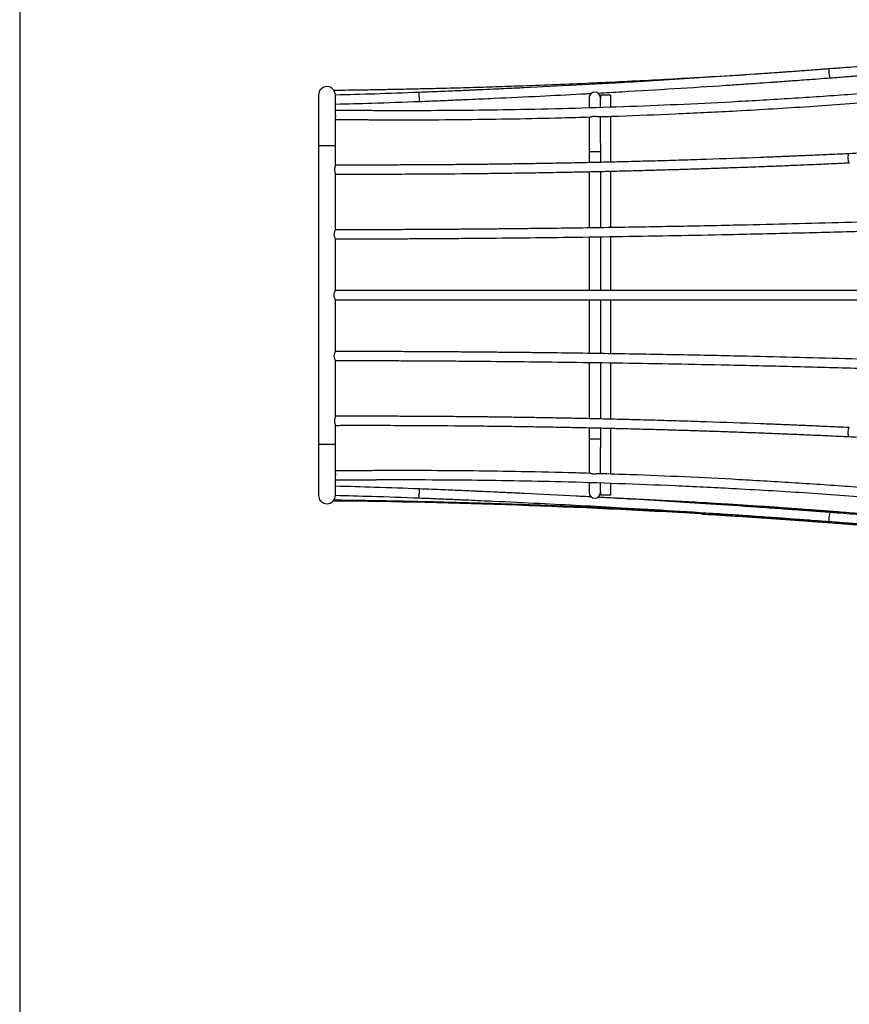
# Model space of a CAD drawing. Header units: millimetres. Extents: x 3 to 415, y 5 to 292.
# Tile 5 of 17: x 3 to 77, y 149 to 236. Entities that reach past the tile are written whole.
import ezdxf

# ---------------------------------------------------------------- set-up
doc = ezdxf.new("R2010")
doc.units = ezdxf.units.MM
doc.layers.add('FORMAT', color=179, linetype='Continuous')

msp = doc.modelspace()

# ---------------------------------------------------------------- linework, layer by layer
at = {"color": 7, "linetype": 'Continuous', "lineweight": 25}
for p, q in [((64.6093, 231.1177), (63.8949, 231.0744)), ((31.9509, 229.913), (30.8576, 229.8999)), ((29.4745, 229.4926), (29.4745, 224.9926)), ((30.9745, 228.1307), (30.9745, 229.4926)), ((53.4745, 229.253), (53.4745, 228.365)), ((55.3745, 229.4926), (54.4745, 229.4926)), ((54.4745, 229.4926), (54.4745, 229.1645)), ((54.4745, 228.3944), (54.4745, 229.1645)), ((55.3745, 229.4926), (55.3745, 228.4136)), ((30.9745, 224.9926), (30.9745, 227.5727)), ((53.4745, 227.5561), (53.4745, 224.499)), ((54.4745, 225.2395), (54.4745, 227.5926)), ((55.3745, 227.6205), (55.3745, 223.541)), ((29.4745, 224.9926), (29.4745, 198.4926)), ((30.9745, 223.279), (30.9745, 224.9926)), ((53.4745, 224.499), (53.4745, 223.4981)), ((54.4745, 225.2395), (54.4745, 223.4926)), ((53.4745, 222.6978), (53.4745, 217.7096)), ((54.4745, 222.72), (54.4745, 217.7229)), ((55.3745, 222.741), (55.3745, 217.7378)), ((30.9745, 217.529), (30.9745, 222.4943)), ((30.9745, 212.1412), (30.9745, 216.7364)), ((53.4745, 216.9098), (53.4745, 212.1426)), ((54.4745, 216.924), (54.4745, 212.1426)), ((55.3745, 216.9369), (55.3745, 212.1426)), ((100.4311, 212.1426), (30.9721, 212.1426)), ((30.9726, 211.3426), (100.4311, 211.3426)), ((30.9745, 206.7443), (30.9745, 211.3461)), ((53.4745, 211.3426), (53.4745, 206.5757)), ((54.4745, 211.3426), (54.4745, 206.5624)), ((55.3745, 211.3426), (55.3745, 206.5476)), ((30.9745, 200.9883), (30.9745, 205.9516)), ((53.4745, 205.7754), (53.4745, 200.7873)), ((54.4745, 205.7611), (54.4745, 200.7652)), ((55.3745, 205.7483), (55.3745, 200.7445)), ((30.9745, 198.4926), (30.9745, 200.2051)), ((53.4745, 199.9872), (53.4745, 198.9868)), ((54.4745, 199.9926), (54.4745, 198.2452)), ((55.3745, 199.9438), (55.3745, 195.8709)), ((29.4745, 198.4926), (29.4745, 193.9926)), ((30.9745, 195.9177), (30.9745, 198.4926)), ((53.4745, 198.9868), (53.4745, 195.9261)), ((54.4745, 195.9005), (54.4745, 198.2452)), ((31.4181, 196.1558), (30.9745, 196.1507)), ((30.9745, 193.9926), (30.9745, 195.3577)), ((53.4745, 195.1199), (53.4745, 194.2328)), ((54.4745, 194.322), (54.4745, 195.0875)), ((55.3745, 195.062), (55.3745, 193.9926)), ((54.4745, 194.322), (54.4745, 193.9926)), ((55.3745, 193.9926), (54.4745, 193.9926)), ((74.6819, 191.6798), (74.8746, 191.6652))]:
    msp.add_line(p, q, dxfattribs=at)
at = {"color": 8, "linetype": 'Continuous', "lineweight": 25}
for p, q in [((38.4266, 228.9265), (38.3951, 229.7259)), ((30.9745, 224.9926), (29.4745, 224.9926)), ((53.4745, 224.499), (54.4745, 224.499)), ((30.9745, 198.4926), (29.4745, 198.4926)), ((53.4745, 198.9868), (54.4745, 198.9868)), ((38.3951, 193.7594), (38.4266, 194.5588)), ((63.4426, 193.2755), (63.4464, 193.3391)), ((63.3874, 192.3409), (63.3926, 192.4287))]:
    msp.add_line(p, q, dxfattribs=at)
at = {"color": 8, "linetype": 'Continuous', "lineweight": 25, "flags": 128}
for points in [[(74.8693, 231.0173), (74.858, 231.026), (74.8412, 231.0678), (74.8242, 231.1405), (74.8085, 231.2377), (74.7955, 231.3508), (74.7864, 231.4697), (74.7819, 231.5838), (74.7826, 231.683), (74.7882, 231.7586), (74.7984, 231.8037), (74.8088, 231.8151)], [(76.5609, 223.488), (76.5442, 223.4968), (76.5215, 223.5389), (76.5007, 223.612), (76.4835, 223.7095), (76.4716, 223.8229), (76.4659, 223.942), (76.467, 224.0562), (76.4748, 224.1555), (76.4886, 224.2309), (76.5071, 224.2759), (76.5235, 224.2871)], [(76.5234, 199.1982), (76.5071, 199.2094), (76.4886, 199.2543), (76.4748, 199.3298), (76.467, 199.429), (76.4659, 199.5433), (76.4716, 199.6624), (76.4835, 199.7757), (76.5007, 199.8733), (76.5215, 199.9463), (76.5442, 199.9884), (76.5609, 199.9973)], [(74.8088, 191.6702), (74.7984, 191.6816), (74.7882, 191.7267), (74.7826, 191.8022), (74.7819, 191.9015), (74.7864, 192.0156), (74.7955, 192.1345), (74.8085, 192.2475), (74.8242, 192.3448), (74.8412, 192.4175), (74.858, 192.4592), (74.8693, 192.4679)]]:
    msp.add_lwpolyline(points, dxfattribs=at)
at = {"color": 7, "linetype": 'Continuous', "lineweight": 25}
for centre, radius, start, end in [((30.2245, 229.4926), 0.75, 0, 180), ((53.9745, 229.253), 0.5, 0, 180), ((30.2245, 193.9926), 0.75, 180, 0), ((53.9745, 194.2328), 0.5, 180, 0), ((23.1154, -489.2414), 682.771, 86.6185467, 89.3568363), ((23.1154, -489.2414), 683.771, 86.6185467, 87.3898978)]:
    msp.add_arc(centre, radius, start, end, dxfattribs=at)
at = {"color": 8, "linetype": 'Continuous', "lineweight": 25}
for centre, radius, start, end in [((70.2675, 192.7805), 0.1299, 8.031716, 64.894907), ((70.2182, 192.021), 0.1256, 286.382366, 344.102883)]:
    msp.add_arc(centre, radius, start, end, dxfattribs=at)
at = {"color": 7, "linetype": 'Continuous', "lineweight": 25}
for points, knots in [([(98.5915, 234.0396), (98.3462, 234.0124), (97.8875, 233.9615), (97.2469, 233.8913), (96.7022, 233.8321), (96.2519, 233.7834), (95.5332, 233.7062), (94.1371, 233.558), (92.3653, 233.375), (90.5557, 233.1935), (89.1109, 233.0517), (87.8114, 232.9269), (86.6237, 232.815), (85.4924, 232.7102), (84.321, 232.6037), (83.1745, 232.5016), (82.316, 232.4265), (81.7142, 232.3745), (81.3073, 232.3396), (80.8396, 232.2997), (80.2993, 232.2541), (79.6863, 232.2028), (78.9529, 232.1422), (78.0895, 232.0718), (77.0864, 231.9915), (75.9817, 231.9047), (75.211, 231.8458), (74.8088, 231.8151)], [0, 0, 0, 0, 0.0312211, 0.0583677, 0.0814441, 0.1004534, 0.1155725, 0.1727217, 0.2776318, 0.3400785, 0.4016737, 0.4602257, 0.5041384, 0.5514907, 0.602814, 0.6516743, 0.6957731, 0.7107698, 0.7273234, 0.7469102, 0.7695303, 0.7951838, 0.8238711, 0.8615765, 0.9034981, 0.9496382, 1, 1, 1, 1]), ([(74.8693, 231.0173), (75.1187, 231.0364), (75.5849, 231.0719), (76.2349, 231.1223), (76.787, 231.1656), (77.2428, 231.2016), (77.9709, 231.2597), (79.3847, 231.3742), (81.1745, 231.5244), (82.997, 231.6826), (84.4487, 231.8119), (85.7519, 231.9306), (86.9417, 232.0412), (88.0736, 232.1483), (89.2431, 232.2609), (90.3848, 232.3728), (91.2378, 232.4579), (91.8362, 232.5182), (92.2416, 232.5593), (92.7078, 232.6068), (93.2455, 232.662), (93.8547, 232.7251), (94.5826, 232.8011), (95.4384, 232.8916), (96.4312, 232.9979), (97.523, 233.1164), (98.2832, 233.2005), (98.6799, 233.2445)], [0, 0, 0, 0, 0.031189, 0.0582987, 0.0813298, 0.1002832, 0.1153554, 0.172511, 0.277395, 0.3398262, 0.4013732, 0.4598724, 0.503783, 0.5511805, 0.6025057, 0.6512768, 0.6952938, 0.7102747, 0.7269055, 0.7465586, 0.7692357, 0.7949385, 0.8236694, 0.8614221, 0.9033902, 0.9495802, 1, 1, 1, 1]), ([(78.5554, 232.11), (76.2484, 231.9288), (71.6229, 231.5656), (65.0139, 231.1327), (58.7375, 230.7766), (52.8069, 230.4929), (48.4766, 230.3232), (45.7507, 230.2306), (44.6274, 230.1942), (43.4907, 230.1593), (42.3305, 230.1257), (41.1401, 230.0932), (39.9452, 230.0627), (38.8445, 230.0365), (37.8806, 230.0151), (37.2105, 230.001), (36.7419, 229.9916), (36.4199, 229.9852), (36.0482, 229.9781), (35.5721, 229.9692), (34.981, 229.9586), (34.2653, 229.9465), (33.4502, 229.9337), (32.5357, 229.9204), (31.6594, 229.9088), (31.088, 229.9023), (30.8545, 229.8997)], [0, 0, 0, 0, 0.1457387, 0.2921996, 0.4164697, 0.54074, 0.6650102, 0.6884441, 0.7118782, 0.7355254, 0.7597944, 0.7846958, 0.8102302, 0.8347762, 0.853757, 0.8707106, 0.8768161, 0.8831528, 0.8909115, 0.9001346, 0.9130242, 0.9279904, 0.9450339, 0.9641557, 0.9853571, 1, 1, 1, 1]), ([(101.9834, 231.9742), (101.7123, 231.9419), (101.1798, 231.8783), (100.4144, 231.7885), (99.7168, 231.7074), (99.1067, 231.6374), (98.5843, 231.5779), (98.1348, 231.5271), (97.7276, 231.4815), (97.0409, 231.4049), (96.0509, 231.2962), (93.6429, 231.0374), (90.269, 230.6934), (85.9295, 230.2867), (81.4794, 229.904), (76.7498, 229.5375), (71.7395, 229.1955), (66.7923, 228.9035), (61.9104, 228.6595), (57.0956, 228.4613), (52.2728, 228.3055), (47.6364, 228.1967), (43.1886, 228.1294), (40.1002, 228.1067), (38.1812, 228.1014), (37.4422, 228.1004), (36.7263, 228.1004), (36.0425, 228.1012), (35.4224, 228.1028), (34.8093, 228.105), (34.1499, 228.108), (33.359, 228.1127), (32.4366, 228.1197), (31.6259, 228.127), (31.1226, 228.1328), (30.9706, 228.1346)], [0, 0, 0, 0, 0.0116931, 0.0229704, 0.0329845, 0.0417374, 0.0492303, 0.0554643, 0.0610682, 0.0667371, 0.0849783, 0.1035874, 0.1700536, 0.2293985, 0.2887436, 0.3593923, 0.4300411, 0.50069, 0.5681278, 0.6355655, 0.7030034, 0.7704412, 0.8297868, 0.8891323, 0.8995772, 0.910001, 0.920022, 0.9294984, 0.9385753, 0.9459324, 0.955117, 0.9661304, 0.9789743, 0.9936509, 1, 1, 1, 1]), ([(74.8088, 231.8151), (74.5183, 231.7931), (73.9657, 231.7513), (73.179, 231.6926), (72.4774, 231.6408), (71.8609, 231.5957), (71.3296, 231.5572), (70.8735, 231.5243), (70.23, 231.4782), (69.3598, 231.4166), (67.269, 231.2709), (64.3341, 231.0741), (60.5626, 230.8361), (56.6019, 230.6008), (52.3065, 230.3636), (48.7668, 230.1844), (46.3253, 230.068), (45.0229, 230.0076), (44.031, 229.9629), (43.3036, 229.9306), (42.7633, 229.9069), (42.1096, 229.8786), (41.3421, 229.8459), (40.4609, 229.8091), (39.466, 229.7684), (38.7647, 229.7405), (38.3951, 229.7259)], [0, 0, 0, 0, 0.0240785, 0.04580331, 0.06517364, 0.08218883, 0.09684836, 0.10915175, 0.11993101, 0.15009021, 0.18112797, 0.29278201, 0.39247333, 0.49216649, 0.61904669, 0.74592314, 0.78314055, 0.81965996, 0.85291749, 0.8646207, 0.87940125, 0.8972952, 0.91830276, 0.94242356, 0.9696566, 1, 1, 1, 1]), ([(54.2468, 229.6721), (54.9672, 229.7114), (57.231, 229.8351), (61.0332, 230.0627), (64.5634, 230.2882), (66.9945, 230.4513), (68.2906, 230.5401), (69.277, 230.6089), (69.9997, 230.6599), (70.5363, 230.6981), (71.1852, 230.7446), (71.9469, 230.7998), (72.8212, 230.8639), (73.808, 230.9371), (74.503, 230.9897), (74.8693, 231.0173)], [0, 0, 0, 0, 0.1044508, 0.3282233, 0.5519895, 0.6176283, 0.6820449, 0.7407141, 0.7613353, 0.7873834, 0.8189248, 0.8559584, 0.898483, 0.9464974, 1, 1, 1, 1]), ([(54.3244, 227.5786), (54.915, 227.5958), (57.193, 227.6623), (61.1501, 227.8259), (66.6522, 228.0914), (72.5972, 228.4445), (78.9783, 228.8973), (84.6148, 229.3638), (89.5135, 229.8169), (92.5369, 230.12), (94.4114, 230.3164), (95.1328, 230.393), (95.8313, 230.4681), (96.4979, 230.5405), (97.102, 230.607), (97.6991, 230.6732), (98.341, 230.7452), (99.1103, 230.8324), (100.0068, 230.9355), (101.0106, 231.0526), (101.715, 231.1366), (102.0786, 231.1799)], [0, 0, 0, 0, 0.0366516, 0.141372, 0.2460926, 0.3793725, 0.5126527, 0.6459333, 0.7338996, 0.821866, 0.8373482, 0.8527992, 0.8676535, 0.8817007, 0.895155, 0.9060587, 0.9196721, 0.9359977, 0.955037, 0.9767911, 1, 1, 1, 1]), ([(38.3951, 229.7259), (37.0748, 229.676), (34.6017, 229.5826), (32.1275, 229.5227), (30.9743, 229.4947)], [0, 0, 0, 0, 0.5338825, 1, 1, 1, 1]), ([(30.9745, 228.6942), (32.0505, 228.7201), (34.5351, 228.78), (37.0186, 228.8735), (38.4266, 228.9265)], [0, 0, 0, 0, 0.4330827, 1, 1, 1, 1]), ([(38.4266, 228.9265), (38.7202, 228.9381), (39.2788, 228.9602), (40.0735, 228.9925), (40.782, 229.0218), (41.4044, 229.0479), (41.9406, 229.0707), (42.4008, 229.0905), (43.0497, 229.1186), (43.9267, 229.1573), (46.0326, 229.2524), (48.9847, 229.3941), (51.8538, 229.5395), (53.362, 229.6232), (53.6579, 229.6396)], [0, 0, 0, 0, 0.0577927, 0.1099294, 0.1564139, 0.1972487, 0.2324353, 0.2619744, 0.287836, 0.3601806, 0.434635, 0.7024876, 0.9416419, 1, 1, 1, 1]), ([(30.9705, 228.1316), (30.9703, 228.1324), (30.9686, 228.1384), (30.9562, 228.1099), (30.946, 228.0429), (30.9459, 227.9374), (30.9555, 227.8293), (30.9624, 227.7601), (30.965, 227.7343)], [0, 0, 0, 0, 0.0345448, 0.240391, 0.4553034, 0.6674821, 0.8759823, 1, 1, 1, 1]), ([(30.965, 227.7343), (30.9696, 227.6904), (30.976, 227.6295), (30.9731, 227.5777), (30.9723, 227.5632)], [0, 0, 0, 0, 0.7214178, 1, 1, 1, 1]), ([(30.9745, 227.3343), (31.0272, 227.3337), (31.3503, 227.3299), (31.9135, 227.3245), (32.6338, 227.3181), (33.2633, 227.3135), (33.8022, 227.31), (34.2656, 227.3075), (34.6853, 227.3055), (35.3926, 227.3027), (36.4116, 227.3003), (38.8872, 227.3004), (42.3467, 227.3195), (46.778, 227.3826), (50.462, 227.4576), (52.7227, 227.529), (53.5666, 227.5557)], [0, 0, 0, 0, 0.0069914, 0.042838, 0.0746729, 0.1024997, 0.1263214, 0.1461404, 0.1639539, 0.1819732, 0.2399546, 0.299106, 0.5103791, 0.6990164, 0.8876539, 1, 1, 1, 1]), ([(53.5667, 227.5518), (53.5822, 227.5535), (53.6189, 227.5577), (53.712, 227.5843), (53.8418, 227.6094), (53.9997, 227.6169), (54.1199, 227.6026), (54.1799, 227.5929), (54.1896, 227.5913)], [0, 0, 0, 0, 0.1256883, 0.2967952, 0.4952716, 0.7209673, 0.9547824, 1, 1, 1, 1]), ([(54.1896, 227.5913), (54.2265, 227.5842), (54.2797, 227.5739), (54.314, 227.5761), (54.3245, 227.5768)], [0, 0, 0, 0, 0.69555038, 1, 1, 1, 1]), ([(100.402, 225.719), (100.1561, 225.7011), (99.6963, 225.6676), (99.0543, 225.6214), (98.5081, 225.5825), (98.0566, 225.5506), (97.3361, 225.4999), (95.9363, 225.4029), (94.1593, 225.2834), (92.3437, 225.1653), (90.8938, 225.0734), (89.5894, 224.9927), (88.3971, 224.9206), (87.2612, 224.8532), (86.0847, 224.785), (84.933, 224.7197), (84.0704, 224.6719), (83.4657, 224.6388), (83.0569, 224.6166), (82.587, 224.5913), (82.044, 224.5624), (81.428, 224.53), (80.6908, 224.4918), (79.8228, 224.4475), (78.8142, 224.3971), (77.7033, 224.3428), (76.9281, 224.3062), (76.5235, 224.2871)], [0, 0, 0, 0, 0.0312251, 0.0583757, 0.0814566, 0.1004715, 0.1155954, 0.1727422, 0.2776523, 0.3400989, 0.4016968, 0.4602516, 0.5041631, 0.5515105, 0.6028323, 0.6516972, 0.6957999, 0.7107972, 0.7273459, 0.7469285, 0.7695448, 0.795195, 0.8238794, 0.861582, 0.9035013, 0.9496396, 1, 1, 1, 1]), ([(76.5235, 224.2871), (76.1793, 224.2711), (75.5225, 224.2405), (74.5839, 224.1981), (73.7394, 224.1607), (72.9894, 224.1282), (72.3338, 224.1003), (71.77, 224.0767), (70.9959, 224.0446), (69.9674, 224.0031), (67.4987, 223.9069), (64.7408, 223.8087), (61.7062, 223.7121), (59.5807, 223.6495), (57.5017, 223.5931), (55.6598, 223.5472), (54.0126, 223.5093), (52.5015, 223.4769), (50.9026, 223.4453), (49.2515, 223.4157), (47.6196, 223.3895), (46.0769, 223.3673), (44.9116, 223.3525), (44.0817, 223.3428), (43.5241, 223.3367), (42.9094, 223.3302), (42.2162, 223.3235), (41.4442, 223.3166), (40.5932, 223.3098), (39.6632, 223.3032), (38.5566, 223.2965), (37.2581, 223.2904), (35.7521, 223.2857), (34.1208, 223.2834), (32.5132, 223.2838), (31.4492, 223.2868), (30.971, 223.2881)], [0, 0, 0, 0, 0.0229135, 0.0437279, 0.0624428, 0.0790581, 0.0935732, 0.1059879, 0.1164993, 0.1449526, 0.1742257, 0.2801612, 0.3274572, 0.374687, 0.4204151, 0.4645119, 0.4959986, 0.5288304, 0.5639034, 0.6011088, 0.6373062, 0.6710527, 0.7023491, 0.713745, 0.7254812, 0.7389049, 0.7540491, 0.7709141, 0.7895, 0.8098071, 0.8318357, 0.861972, 0.8948307, 0.9304132, 0.9687215, 1, 1, 1, 1]), ([(30.9723, 223.279), (30.9723, 223.275), (30.9723, 223.2651), (30.9518, 223.2074), (30.9229, 223.1154), (30.8969, 222.9929), (30.8907, 222.8585), (30.9059, 222.7328), (30.9342, 222.622), (30.9617, 222.5389), (30.9772, 222.4953), (30.9737, 222.4944), (30.9734, 222.4943)], [0, 0, 0, 0, 0.071785, 0.1767264, 0.2893056, 0.4104624, 0.5277302, 0.6356145, 0.7463806, 0.8666714, 0.9860218, 1, 1, 1, 1]), ([(30.9698, 222.4879), (31.1709, 222.4873), (31.6908, 222.4857), (32.4971, 222.4844), (33.3566, 222.4837), (34.1196, 222.4838), (34.7862, 222.4844), (35.3594, 222.4853), (36.1454, 222.4869), (37.1889, 222.4902), (39.6906, 222.5016), (42.4787, 222.5237), (45.538, 222.5597), (47.6771, 222.5899), (49.7659, 222.6243), (51.6133, 222.6588), (53.2633, 222.6927), (54.7751, 222.7263), (56.3732, 222.7644), (58.0215, 222.8067), (59.6487, 222.8515), (61.1854, 222.8964), (62.3448, 222.9322), (63.1699, 222.9585), (63.7237, 222.9765), (64.3339, 222.9967), (65.0216, 223.02), (65.7871, 223.0465), (66.6304, 223.0764), (67.5513, 223.11), (68.6461, 223.1511), (69.9295, 223.2009), (71.416, 223.2609), (73.0239, 223.3286), (74.7528, 223.4043), (75.9446, 223.4594), (76.5609, 223.488)], [0, 0, 0, 0, 0.0131446, 0.0339713, 0.0526976, 0.0693241, 0.0838513, 0.0962797, 0.1067997, 0.1352515, 0.1645234, 0.2704627, 0.3177576, 0.3649864, 0.4107135, 0.4548059, 0.4862879, 0.5191183, 0.554195, 0.5914087, 0.6276236, 0.6613917, 0.6927115, 0.7041165, 0.7158519, 0.729274, 0.7444181, 0.7612834, 0.7798694, 0.8001756, 0.8222015, 0.8523303, 0.8851753, 0.9207357, 0.9590107, 1, 1, 1, 1]), ([(100.4145, 219.0163), (99.979, 218.9983), (99.1409, 218.9637), (97.9316, 218.9149), (96.8205, 218.8708), (95.8077, 218.8312), (94.8979, 218.7961), (94.0901, 218.7654), (93.3833, 218.7388), (92.754, 218.7154), (91.6685, 218.6753), (90.0732, 218.6177), (87.3809, 218.5238), (84.0897, 218.4147), (79.9692, 218.2874), (75.5895, 218.1629), (70.9493, 218.0436), (65.8734, 217.9266), (60.359, 217.8166), (54.4042, 217.7183), (49.8998, 217.6596), (46.8562, 217.6266), (45.2858, 217.611), (43.7514, 217.5971), (42.2828, 217.5852), (41.1595, 217.5769), (40.3225, 217.5713), (39.711, 217.5673), (39.0062, 217.5631), (38.2074, 217.5586), (37.3145, 217.554), (36.2597, 217.5492), (35.0305, 217.5443), (33.6145, 217.5399), (32.247, 217.5367), (31.3512, 217.5356), (30.9715, 217.5352)], [0, 0, 0, 0, 0.0192539, 0.0370445, 0.0533739, 0.0682443, 0.0816574, 0.0934139, 0.1037674, 0.1127197, 0.1210553, 0.1514186, 0.1826712, 0.2388996, 0.295128, 0.3620667, 0.4290054, 0.4959441, 0.5811382, 0.6663323, 0.7515267, 0.7740182, 0.7965097, 0.8186603, 0.8395858, 0.8592401, 0.8666246, 0.8753164, 0.8853427, 0.8967044, 0.9094026, 0.9234385, 0.9417001, 0.9618246, 0.9838154, 1, 1, 1, 1]), ([(30.9715, 217.5302), (30.9717, 217.5314), (30.9723, 217.536), (30.9523, 217.5042), (30.9175, 217.4392), (30.8753, 217.337), (30.8486, 217.2274), (30.8462, 217.157), (30.8455, 217.1349)], [0, 0, 0, 0, 0.071963, 0.2590392, 0.4532372, 0.6689871, 0.8959826, 1, 1, 1, 1]), ([(30.9725, 216.7351), (31.2443, 216.7354), (31.9337, 216.7362), (33.0062, 216.7385), (34.1559, 216.7415), (35.2026, 216.745), (36.142, 216.7487), (36.9752, 216.7524), (37.7037, 216.756), (38.3519, 216.7594), (39.4692, 216.7657), (41.1087, 216.7762), (43.8694, 216.7974), (47.2334, 216.8292), (51.4278, 216.8785), (55.8658, 216.9418), (60.545, 217.0212), (65.6386, 217.1214), (71.1417, 217.2467), (77.0474, 217.4014), (81.4869, 217.533), (84.4749, 217.6279), (86.014, 217.6782), (87.5155, 217.7286), (88.9503, 217.778), (90.0461, 217.8166), (90.8617, 217.8458), (91.4572, 217.8673), (92.143, 217.8923), (92.9198, 217.9209), (93.7873, 217.9533), (94.8112, 217.9921), (96.0029, 218.0381), (97.3737, 218.092), (98.8699, 218.1519), (99.9077, 218.1947), (100.4477, 218.217)], [0, 0, 0, 0, 0.0115774, 0.0293686, 0.0456989, 0.0605702, 0.0739843, 0.0857419, 0.0960967, 0.1050505, 0.1133859, 0.143749, 0.1750014, 0.23123, 0.2874586, 0.3543974, 0.4213362, 0.4882752, 0.5734696, 0.6586639, 0.7438587, 0.7663503, 0.7888419, 0.8109934, 0.83192, 0.8515753, 0.8589584, 0.8676486, 0.8776735, 0.8890339, 0.901731, 0.9157659, 0.9340266, 0.9541502, 0.9761401, 1, 1, 1, 1]), ([(30.8455, 217.1349), (30.848, 217.0936), (30.8532, 217.0113), (30.8881, 216.8993), (30.9292, 216.8067), (30.9649, 216.7445), (30.9702, 216.74), (30.9725, 216.738)], [0, 0, 0, 0, 0.193413, 0.386083, 0.5969234, 0.8241187, 1, 1, 1, 1]), ([(30.9721, 211.3456), (30.9695, 211.3482), (30.964, 211.354), (30.9337, 211.4066), (30.8933, 211.4925), (30.8547, 211.6118), (30.8407, 211.7464), (30.8556, 211.8704), (30.8881, 211.979), (30.9291, 212.0706), (30.9643, 212.1323), (30.9696, 212.1369), (30.9719, 212.1389)], [0, 0, 0, 0, 0.08023012, 0.17609403, 0.2807306, 0.39550758, 0.505182, 0.59905079, 0.69303351, 0.8005162, 0.91603165, 1, 1, 1, 1]), ([(30.9715, 206.7454), (30.9717, 206.7467), (30.9723, 206.7513), (30.9522, 206.7194), (30.9174, 206.6543), (30.8752, 206.5521), (30.8486, 206.4426), (30.8462, 206.3724), (30.8455, 206.3504)], [0, 0, 0, 0, 0.0722103, 0.259494, 0.4538826, 0.6696961, 0.89649, 1, 1, 1, 1]), ([(30.8455, 206.3504), (30.848, 206.3091), (30.8532, 206.2267), (30.8882, 206.1146), (30.9292, 206.0219), (30.9649, 205.9597), (30.9702, 205.9552), (30.9725, 205.9533)], [0, 0, 0, 0, 0.1935147, 0.3862812, 0.5973442, 0.8246708, 1, 1, 1, 1]), ([(100.4477, 205.2683), (100.012, 205.2862), (99.1735, 205.3209), (97.9636, 205.3697), (96.852, 205.4139), (95.8387, 205.4535), (94.9285, 205.4886), (94.1203, 205.5193), (93.4131, 205.5459), (92.7835, 205.5694), (91.6975, 205.6094), (90.1014, 205.667), (87.4078, 205.761), (84.115, 205.8701), (79.9926, 205.9975), (75.6109, 206.122), (70.9684, 206.2415), (65.8902, 206.3584), (60.3732, 206.4685), (54.4157, 206.5669), (49.9093, 206.6256), (46.8643, 206.6587), (45.2932, 206.6743), (43.7581, 206.6881), (42.2889, 206.7001), (41.1651, 206.7083), (40.3277, 206.714), (39.7159, 206.7179), (39.0108, 206.7222), (38.2116, 206.7267), (37.3183, 206.7312), (36.263, 206.7361), (35.0333, 206.7409), (33.6166, 206.7453), (32.2482, 206.7486), (31.3517, 206.7496), (30.9715, 206.7501)], [0, 0, 0, 0, 0.0192538, 0.0370441, 0.0533733, 0.0682435, 0.0816564, 0.0934127, 0.1037659, 0.1127179, 0.1210534, 0.1514166, 0.1826691, 0.2388971, 0.2951249, 0.3620628, 0.4290007, 0.4959386, 0.5811314, 0.6663242, 0.7515171, 0.7740082, 0.7964994, 0.8186495, 0.8395745, 0.8592283, 0.8666129, 0.8753047, 0.885331, 0.8966927, 0.9093907, 0.9234264, 0.9416878, 0.9618121, 0.9838025, 1, 1, 1, 1]), ([(30.9725, 205.9501), (31.2438, 205.9498), (31.9326, 205.9491), (33.0044, 205.9468), (34.1535, 205.9437), (35.1998, 205.9402), (36.1387, 205.9365), (36.9716, 205.9329), (37.6998, 205.9293), (38.3477, 205.9259), (39.4644, 205.9196), (41.1032, 205.9091), (43.8627, 205.8879), (47.2252, 205.8561), (51.4176, 205.8068), (55.8536, 205.7436), (60.5307, 205.6642), (65.622, 205.564), (71.1225, 205.4388), (77.0254, 205.2841), (81.4628, 205.1527), (84.4493, 205.0578), (85.9877, 205.0075), (87.4885, 204.9571), (88.9226, 204.9078), (90.0178, 204.8692), (90.8331, 204.84), (91.4283, 204.8185), (92.1138, 204.7935), (92.8902, 204.7649), (93.7573, 204.7325), (94.7807, 204.6937), (95.9718, 204.6478), (97.342, 204.5939), (98.8374, 204.534), (99.8747, 204.4912), (100.4145, 204.4689)], [0, 0, 0, 0, 0.0115649, 0.0293564, 0.0456869, 0.0605583, 0.0739726, 0.0857303, 0.0960852, 0.1050389, 0.1133745, 0.1437381, 0.1749911, 0.2312206, 0.2874501, 0.3543899, 0.4213298, 0.4882696, 0.5734651, 0.6586604, 0.7438559, 0.7663476, 0.7888394, 0.8109909, 0.8319175, 0.8515728, 0.8589562, 0.8676467, 0.8776718, 0.8890326, 0.9017299, 0.915765, 0.9340259, 0.9541498, 0.9761399, 1, 1, 1, 1]), ([(30.972, 200.9883), (30.9723, 200.9853), (30.973, 200.9773), (30.9539, 200.9231), (30.9255, 200.834), (30.8985, 200.7134), (30.8903, 200.5789), (30.904, 200.4519), (30.9316, 200.3399), (30.9598, 200.2541), (30.9766, 200.2074), (30.9733, 200.2055), (30.9728, 200.2051)], [0, 0, 0, 0, 0.0633295, 0.1678191, 0.2794485, 0.4003593, 0.5187804, 0.6272104, 0.7371254, 0.8565714, 0.9765189, 1, 1, 1, 1]), ([(76.5609, 199.9973), (76.2164, 200.0133), (75.559, 200.0439), (74.6195, 200.0864), (73.7743, 200.1238), (73.0236, 200.1563), (72.3675, 200.1843), (71.8031, 200.2079), (71.0284, 200.24), (69.9989, 200.2815), (67.528, 200.3778), (64.7676, 200.4761), (61.7304, 200.5728), (59.603, 200.6354), (57.5222, 200.6919), (55.6787, 200.7378), (54.0301, 200.7758), (52.5177, 200.8082), (50.9174, 200.8398), (49.2649, 200.8694), (47.6316, 200.8957), (46.0876, 200.9178), (44.9213, 200.9327), (44.0906, 200.9424), (43.5326, 200.9485), (42.9173, 200.955), (42.2235, 200.9617), (41.4508, 200.9686), (40.5991, 200.9755), (39.6683, 200.9821), (38.5607, 200.9887), (37.2611, 200.9948), (35.7538, 200.9996), (34.121, 201.0018), (32.5132, 201.0014), (31.4494, 200.9985), (30.9718, 200.9971)], [0, 0, 0, 0, 0.0229152, 0.0437311, 0.0624474, 0.0790638, 0.0935799, 0.1059952, 0.1165073, 0.1449629, 0.1742383, 0.2801816, 0.3274811, 0.3747142, 0.4204454, 0.4645451, 0.4960339, 0.5288683, 0.5639439, 0.601152, 0.6373517, 0.6711003, 0.7023985, 0.7137952, 0.7255324, 0.7389573, 0.7541028, 0.7709691, 0.7895565, 0.8098651, 0.8318954, 0.8620338, 0.8948949, 0.93048, 0.968791, 1, 1, 1, 1]), ([(30.97, 200.1973), (31.1717, 200.1979), (31.6918, 200.1995), (32.4981, 200.2008), (33.3569, 200.2015), (34.1193, 200.2015), (34.7853, 200.2009), (35.358, 200.2), (36.1433, 200.1983), (37.1859, 200.1951), (39.6855, 200.1837), (42.4712, 200.1616), (45.5279, 200.1256), (47.6651, 200.0954), (49.752, 200.0611), (51.5979, 200.0266), (53.2464, 199.9927), (54.7569, 199.9592), (56.3536, 199.9211), (58.0004, 199.8788), (59.6262, 199.8341), (61.1615, 199.7892), (62.3199, 199.7535), (63.1443, 199.7271), (63.6976, 199.7092), (64.3073, 199.689), (64.9944, 199.6657), (65.7592, 199.6393), (66.6018, 199.6093), (67.5219, 199.5758), (68.6157, 199.5347), (69.898, 199.485), (71.3831, 199.425), (72.9896, 199.3574), (74.717, 199.2818), (75.9077, 199.2267), (76.5235, 199.1982)], [0, 0, 0, 0, 0.0131907, 0.0340165, 0.0527419, 0.0693676, 0.0838941, 0.0963218, 0.1068413, 0.1352919, 0.1645627, 0.2704974, 0.3177903, 0.365017, 0.4107419, 0.4548321, 0.4863126, 0.5191416, 0.5542167, 0.5914287, 0.6276414, 0.6614076, 0.6927253, 0.7041297, 0.7158647, 0.7292865, 0.74443, 0.7612946, 0.7798799, 0.8001852, 0.8222101, 0.8523375, 0.8851809, 0.9207395, 0.9590127, 1, 1, 1, 1]), ([(76.5235, 199.1982), (76.7741, 199.1864), (77.2425, 199.1643), (77.8955, 199.1329), (78.4501, 199.1059), (78.9079, 199.0834), (79.6392, 199.047), (81.0589, 198.9751), (82.8556, 198.8802), (84.6846, 198.7796), (86.1411, 198.6971), (87.4483, 198.6211), (88.6414, 198.55), (89.7764, 198.481), (90.9488, 198.4083), (92.0929, 198.3358), (92.9477, 198.2806), (93.5472, 198.2415), (93.9535, 198.2147), (94.4208, 198.1838), (94.9595, 198.1478), (95.5699, 198.1067), (96.299, 198.057), (97.1562, 197.9979), (98.1504, 197.9282), (99.2437, 197.8505), (100.0048, 197.7951), (100.402, 197.7662)], [0, 0, 0, 0, 0.0311895, 0.0582984, 0.0813281, 0.1002794, 0.1153499, 0.1725036, 0.2773831, 0.3398114, 0.4013535, 0.4598473, 0.5037567, 0.5511561, 0.6024794, 0.6512406, 0.6952477, 0.7102263, 0.7268636, 0.7465219, 0.7692032, 0.7949095, 0.8236436, 0.8614002, 0.9033731, 0.94957, 1, 1, 1, 1]), ([(30.965, 195.751), (30.9604, 195.7061), (30.9512, 195.6162), (30.9443, 195.4965), (30.9496, 195.4076), (30.9628, 195.3565), (30.9682, 195.3559), (30.9704, 195.3557)], [0, 0, 0, 0, 0.2151842, 0.4305194, 0.6412893, 0.8502612, 1, 1, 1, 1]), ([(30.9741, 195.9275), (30.9742, 195.9266), (30.978, 195.8931), (30.9717, 195.8297), (30.9667, 195.7706), (30.965, 195.751)], [0, 0, 0, 0, 0.0176646, 0.6746023, 1, 1, 1, 1]), ([(53.5653, 195.9313), (53.1413, 195.9454), (51.1076, 196.0127), (47.6508, 196.0866), (43.197, 196.1563), (40.1041, 196.1785), (38.1824, 196.1838), (37.4423, 196.1848), (36.7253, 196.1849), (36.0406, 196.184), (35.4196, 196.1825), (34.8056, 196.1803), (34.1452, 196.1772), (33.3532, 196.1725), (32.4295, 196.1655), (31.622, 196.1583), (31.1223, 196.1525), (30.9745, 196.1507)], [0, 0, 0, 0, 0.0564687, 0.2708448, 0.4594962, 0.6481474, 0.6813502, 0.7144858, 0.7463407, 0.7764645, 0.8053191, 0.8287074, 0.8579048, 0.8929156, 0.9337451, 0.9804, 1, 1, 1, 1]), ([(53.4745, 195.9342), (53.0811, 195.9487), (52.6876, 195.9632), (52.2932, 195.9724), (52.2932, 195.9724)], [0, 0, 0, 0, 0.9999045, 1, 1, 1, 1]), ([(54.3256, 195.9095), (54.3116, 195.9096), (54.2743, 195.9098), (54.1836, 195.892), (54.0564, 195.8739), (53.9028, 195.8696), (53.7467, 195.8914), (53.6272, 195.9264), (53.5819, 195.9316), (53.5653, 195.9335)], [0, 0, 0, 0, 0.0759321, 0.202551, 0.3496248, 0.5225783, 0.7080076, 0.8928333, 1, 1, 1, 1]), ([(102.0786, 192.3054), (101.8072, 192.3377), (101.274, 192.4014), (100.5075, 192.4914), (99.8089, 192.5725), (99.1978, 192.6427), (98.6744, 192.7023), (98.2242, 192.7531), (97.8164, 192.7989), (97.1286, 192.8755), (96.1372, 192.9844), (93.7255, 193.2436), (90.3465, 193.5881), (86.0005, 193.9954), (81.5436, 194.3786), (76.8071, 194.7457), (71.7893, 195.0881), (66.835, 195.3809), (61.9457, 195.6238), (57.8011, 195.7993), (55.2582, 195.8779), (54.3255, 195.9067)], [0, 0, 0, 0, 0.0173244, 0.0340395, 0.0488854, 0.0618624, 0.0729712, 0.0822127, 0.0905202, 0.0989234, 0.1259624, 0.1535467, 0.2520713, 0.3400397, 0.428008, 0.5327316, 0.6374551, 0.7421784, 0.8421415, 0.9421044, 1, 1, 1, 1]), ([(30.9705, 195.3508), (31.0273, 195.3515), (31.3542, 195.3553), (31.9207, 195.3608), (32.64, 195.3671), (33.2686, 195.3718), (33.8068, 195.3752), (34.2695, 195.3778), (34.6885, 195.3797), (35.3949, 195.3825), (36.4124, 195.385), (38.8845, 195.3849), (42.339, 195.3655), (46.7642, 195.304), (51.2852, 195.2059), (56.0699, 195.0613), (61.1158, 194.8621), (66.6095, 194.5943), (72.5459, 194.2426), (78.9176, 193.7902), (84.5458, 193.3244), (89.4372, 192.872), (92.4561, 192.5693), (94.3277, 192.3732), (95.0481, 192.2968), (95.7455, 192.2218), (96.4111, 192.1494), (97.0143, 192.0831), (97.6105, 192.0169), (98.2513, 191.9451), (99.0194, 191.858), (99.9144, 191.7551), (100.9168, 191.6382), (101.6202, 191.5543), (101.9834, 191.511)], [0, 0, 0, 0, 0.0023754, 0.0136528, 0.0236681, 0.0324224, 0.0399165, 0.0461514, 0.0517556, 0.0574246, 0.0756658, 0.0942751, 0.1607423, 0.2200882, 0.2794341, 0.3500837, 0.4207331, 0.4913826, 0.5812993, 0.6712158, 0.7611322, 0.8204775, 0.8798228, 0.8902677, 0.9006914, 0.9107125, 0.920189, 0.9292659, 0.9366226, 0.9458064, 0.9568182, 0.9696603, 0.9843359, 1, 1, 1, 1]), ([(38.4266, 194.5588), (37.104, 194.6087), (34.6205, 194.7025), (32.1359, 194.7627), (30.9745, 194.7908)], [0, 0, 0, 0, 0.5325594, 1, 1, 1, 1]), ([(30.9743, 193.9908), (32.0423, 193.965), (34.5165, 193.9055), (36.9896, 193.8123), (38.3951, 193.7594)], [0, 0, 0, 0, 0.4316743, 1, 1, 1, 1]), ([(53.6587, 193.8446), (53.2219, 193.869), (51.2421, 193.9793), (48.8064, 194.0996), (46.363, 194.2164), (45.0596, 194.2768), (44.0668, 194.3216), (43.3389, 194.3539), (42.7981, 194.3776), (42.144, 194.4059), (41.3761, 194.4386), (40.4942, 194.4755), (39.4984, 194.5162), (38.7965, 194.5441), (38.4266, 194.5588)], [0, 0, 0, 0, 0.08616981, 0.39052169, 0.47979914, 0.56740281, 0.64718199, 0.675255, 0.7107098, 0.75363031, 0.80401663, 0.86187066, 0.92719627, 1, 1, 1, 1]), ([(30.8567, 193.5855), (31.1587, 193.5821), (31.8277, 193.5744), (32.8249, 193.5608), (33.8093, 193.5461), (34.6267, 193.5327), (35.2921, 193.5211), (35.8203, 193.5115), (36.2907, 193.5025), (37.1029, 193.4866), (38.2962, 193.4614), (41.2647, 193.392), (45.4269, 193.2722), (50.7666, 193.0759), (56.3659, 192.8279), (62.4295, 192.5074), (67.259, 192.2057), (70.3898, 191.9917), (71.8016, 191.8922), (73.1239, 191.7965), (73.9684, 191.7333), (74.3575, 191.7042)], [0, 0, 0, 0, 0.020808, 0.0460914, 0.0686986, 0.0886294, 0.1024116, 0.1145414, 0.125022, 0.1348198, 0.1705087, 0.2072379, 0.3393722, 0.4573493, 0.5753264, 0.7254788, 0.8756312, 0.9086649, 0.9416626, 0.9731226, 1, 1, 1, 1]), ([(38.3951, 193.7594), (38.6885, 193.7478), (39.2465, 193.7257), (40.0405, 193.6934), (40.7485, 193.6642), (41.3704, 193.6381), (41.9063, 193.6153), (42.3662, 193.5955), (43.0146, 193.5674), (43.8909, 193.5288), (45.9952, 193.4337), (48.9451, 193.2929), (52.728, 193.0979), (56.6931, 192.8792), (60.984, 192.6246), (64.5113, 192.3987), (66.9405, 192.2357), (68.2356, 192.1471), (69.2212, 192.0783), (69.9434, 192.0273), (70.4794, 191.9892), (71.1278, 191.9427), (71.8889, 191.8876), (72.7625, 191.8235), (73.7484, 191.7504), (74.4428, 191.6979), (74.8088, 191.6702)], [0, 0, 0, 0, 0.0240846, 0.0458166, 0.065195, 0.082219, 0.0968883, 0.1092029, 0.1199837, 0.1501397, 0.1811752, 0.2928281, 0.3925185, 0.4922113, 0.6190952, 0.7459763, 0.7831951, 0.8197215, 0.8529895, 0.8646809, 0.8794495, 0.8973331, 0.9183309, 0.942442, 0.9696655, 1, 1, 1, 1]), ([(74.8693, 192.4679), (74.5786, 192.4899), (74.0255, 192.5318), (73.2382, 192.5904), (72.5359, 192.6423), (71.9189, 192.6874), (71.3871, 192.726), (70.9306, 192.7589), (70.2866, 192.805), (69.4157, 192.8667), (67.3233, 193.0125), (64.386, 193.2096), (60.6114, 193.4472), (57.2807, 193.6469), (55.158, 193.7625), (54.248, 193.8121)], [0, 0, 0, 0, 0.0424713, 0.0807903, 0.1149563, 0.1449683, 0.1708256, 0.1925277, 0.2115395, 0.2647314, 0.319473, 0.5163996, 0.6922271, 0.8680586, 1, 1, 1, 1]), ([(70.3227, 192.8981), (69.7607, 192.9366), (68.6383, 193.0135), (66.9209, 193.1256), (65.1891, 193.2349), (64.0278, 193.3044), (63.4464, 193.3391)], [0, 0, 0, 0, 0.2503011, 0.4999964, 0.7496932, 1, 1, 1, 1]), ([(63.3874, 192.3409), (63.9679, 192.3062), (65.1276, 192.2368), (66.8569, 192.1277), (68.5717, 192.0157), (69.6926, 191.9389), (70.2537, 191.9005)], [0, 0, 0, 0, 0.2502991, 0.4999899, 0.7496862, 1, 1, 1, 1]), ([(86.7488, 191.5622), (86.5349, 191.5822), (86.1434, 191.6187), (85.6104, 191.6677), (85.1844, 191.7067), (84.8363, 191.7383), (84.528, 191.7662), (84.2233, 191.7936), (83.4444, 191.8634), (82.4253, 191.9531), (81.1726, 192.0608), (80.1736, 192.1452), (79.2132, 192.2249), (78.2546, 192.3032), (77.2711, 192.382), (76.285, 192.4596), (75.5232, 192.5185), (74.9736, 192.5604), (74.5667, 192.5912), (74.0783, 192.6279), (73.5005, 192.6709), (72.8333, 192.7199), (72.0764, 192.7746), (71.2296, 192.835), (70.635, 192.8763), (70.3227, 192.8981)], [0, 0, 0, 0, 0.0391053, 0.0715742, 0.0974191, 0.1169737, 0.1351944, 0.1537576, 0.1726634, 0.2775385, 0.3399642, 0.4015263, 0.4600415, 0.5153741, 0.5766153, 0.6396493, 0.6954273, 0.7156986, 0.7399901, 0.7697084, 0.8048594, 0.8454513, 0.8914949, 0.9430049, 1, 1, 1, 1]), ([(98.6799, 190.2408), (98.4343, 190.268), (97.975, 190.319), (97.3337, 190.3892), (96.7884, 190.4486), (96.3375, 190.4972), (95.618, 190.5745), (94.2202, 190.7229), (92.4463, 190.9061), (90.6345, 191.0879), (89.188, 191.2299), (87.887, 191.3548), (86.6979, 191.4669), (85.5654, 191.5717), (84.3925, 191.6783), (83.2447, 191.7806), (82.3852, 191.8558), (81.7826, 191.9078), (81.3752, 191.9428), (80.907, 191.9827), (80.366, 192.0284), (79.7523, 192.0797), (79.018, 192.1404), (78.1536, 192.2108), (77.1494, 192.2912), (76.0435, 192.3782), (75.272, 192.4371), (74.8693, 192.4679)], [0, 0, 0, 0, 0.03122135, 0.05836817, 0.08144453, 0.10045369, 0.11557272, 0.17272269, 0.2776338, 0.34008099, 0.40167636, 0.46022809, 0.50414037, 0.55149283, 0.60281683, 0.65167812, 0.69577859, 0.710776, 0.72733013, 0.7469177, 0.76953864, 0.79519297, 0.82388081, 0.86158637, 0.90350696, 0.9496441, 1, 1, 1, 1]), ([(70.2537, 191.9005), (70.4677, 191.8856), (70.8594, 191.8584), (71.3925, 191.8208), (71.8186, 191.7904), (72.1667, 191.7654), (72.4749, 191.7432), (72.7796, 191.721), (73.5583, 191.6641), (74.5768, 191.5881), (75.8286, 191.4921), (76.8266, 191.4141), (77.7858, 191.3377), (78.7431, 191.2601), (79.725, 191.1792), (80.7092, 191.0965), (81.4694, 191.0316), (82.0178, 190.9843), (82.4238, 190.949), (82.911, 190.9063), (83.4873, 190.8554), (84.1527, 190.796), (84.9075, 190.7279), (85.7518, 190.6507), (86.3445, 190.5955), (86.6558, 190.5666)], [0, 0, 0, 0, 0.0391062, 0.0715761, 0.0974223, 0.116978, 0.1351986, 0.1537618, 0.1726674, 0.2775428, 0.3399687, 0.4015315, 0.4600476, 0.5153798, 0.5766199, 0.6396552, 0.6954347, 0.7157057, 0.7399956, 0.7697126, 0.8048625, 0.8454534, 0.8914962, 0.9430055, 1, 1, 1, 1]), ([(74.8088, 191.6702), (75.0579, 191.6512), (75.5236, 191.6157), (76.1729, 191.5654), (76.7244, 191.5221), (77.1797, 191.4861), (77.907, 191.4281), (79.3191, 191.3137), (81.1068, 191.1638), (82.9271, 191.0057), (84.3772, 190.8766), (85.6788, 190.758), (86.8671, 190.6475), (87.9977, 190.5406), (89.1658, 190.4281), (90.3062, 190.3163), (91.1582, 190.2313), (91.7558, 190.1711), (92.1608, 190.1301), (92.6265, 190.0826), (93.1635, 190.0275), (93.772, 189.9645), (94.499, 189.8885), (95.3538, 189.7982), (96.3454, 189.692), (97.4359, 189.5736), (98.1952, 189.4896), (98.5915, 189.4457)], [0, 0, 0, 0, 0.03119112, 0.05830205, 0.08133416, 0.10028842, 0.11536139, 0.17251612, 0.27739927, 0.33982985, 0.40137602, 0.45987434, 0.50378491, 0.55118278, 0.60250775, 0.65127792, 0.69529404, 0.71027471, 0.7269059, 0.74655932, 0.76923653, 0.79493944, 0.82367036, 0.86142294, 0.90339081, 0.94958054, 1, 1, 1, 1])]:
    msp.add_open_spline(points, degree=3, knots=knots, dxfattribs=at)
at = {"layer": 'FORMAT'}
msp.add_line((2.9641, 292.2451), (2.9641, 5.4475), dxfattribs=at)

doc.saveas('drawing.dxf')
